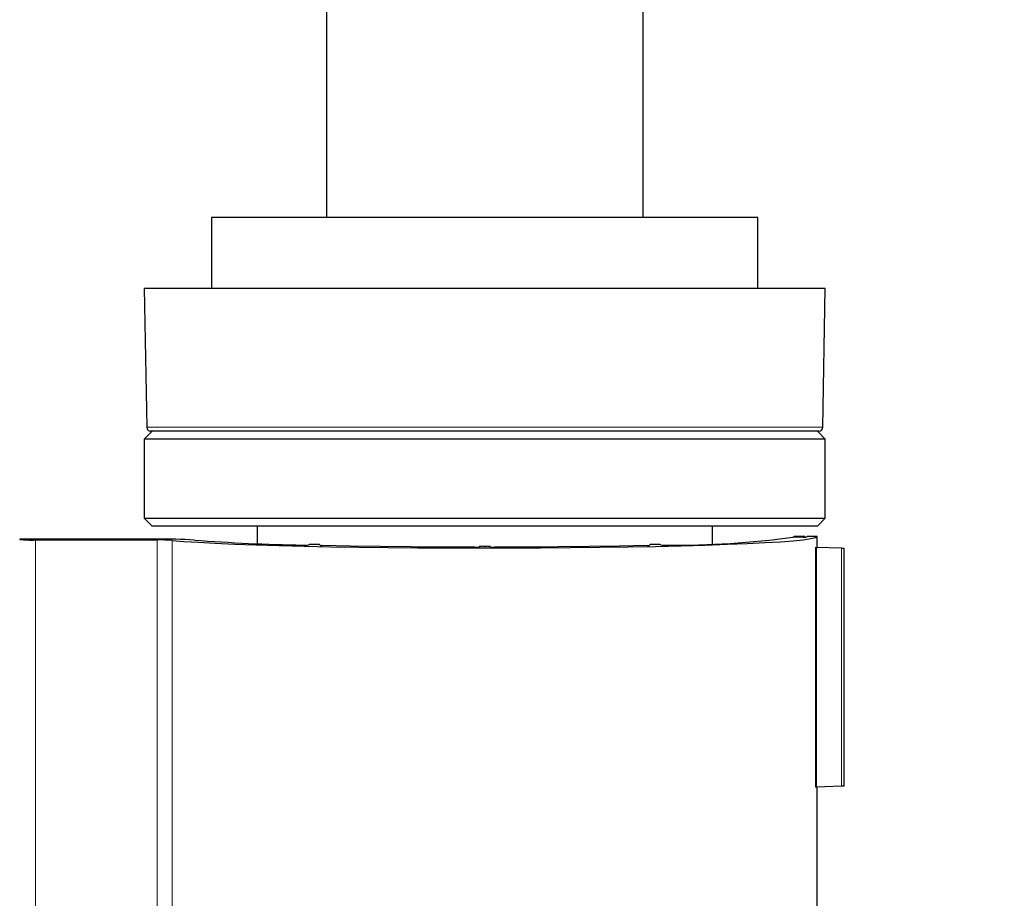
# Model space of a CAD drawing. Header units: millimetres. Extents: x 0 to 4205, y 0 to 2970.
# Tile 23 of 28: x 2287 to 2411, y 1463 to 1574. Entities that reach past the tile are written whole.
import ezdxf

# ---------------------------------------------------------------- set-up
doc = ezdxf.new("R2010")
doc.units = ezdxf.units.MM
doc.header["$LTSCALE"] = 5
doc.styles.add('SLDTEXTSTYLE0', font='TXT', dxfattribs={"width": 0.605})
doc.dimstyles.new('SLDDIMSTYLE0', dxfattribs={"dimtxt": 12.841593, "dimasz": 16.5, "dimexe": 0, "dimexo": 0.0625, "dimgap": 3.210398, "dimtad": 1, "dimdec": 0, "dimrnd": 1e-09, "dimzin": 12, "dimdsep": 46, "dimtxsty": 'SLDTEXTSTYLE0', "dimsah": 1, "dimcen": 0.09, "dimadec": 0, "dimazin": 3, "dimtfac": 1, "dimtdec": 1, "dimtofl": 0, "dimtmove": 0, "dimatfit": 3, "dimfxl": 0, "dimfrac": 2, "dimtolj": 1, "dimtzin": 12, "dimarcsym": 0})

# ---------------------------------------------------------------- blocks, each defined once
blk = doc.blocks.new('_D_1')
at = {"color": 7, "linetype": 'Continuous', "lineweight": 0}
for p, q in [((2365.65, 2847.61), (2960.88, 2847.61)), ((2955.88, 1155.89), (2955.88, 2847.61)), ((2933.22, 2014.64), (2933.22, 2019.05)), ((2933.22, 2019.05), (2952.94, 2019.05)), ((2952.94, 2019.05), (2952.94, 2014.64)), ((2933.22, 1980.34), (2933.22, 1975.93)), ((2952.94, 1975.93), (2952.94, 1980.34)), ((2933.22, 1975.93), (2952.94, 1975.93)), ((2387.65, 1155.89), (2960.88, 1155.89))]:
    blk.add_line(p, q, dxfattribs=at)
at = {"color": 7, "linetype": 'Continuous', "lineweight": 18}
for points in [[(2955.88, 2847.61), (2953.38, 2831.11), (2958.38, 2831.11)], [(2955.88, 1155.89), (2958.38, 1172.39), (2953.38, 1172.39)]]:
    blk.add_solid(points, dxfattribs=at)
at = {"color": 7, "linetype": 'Continuous', "lineweight": 18, "char_height": 13.229, "attachment_point": 1, "rotation": 90, "style": 'SLDTEXTSTYLE0'}
for s, insert in [('2352', (2913.22, 1977.89)), ('92,6', (2935.89, 1980.34))]:
    blk.add_mtext(s, dxfattribs=dict(at, insert=insert))

msp = doc.modelspace()

# ---------------------------------------------------------------- linework, layer by layer
at = {"color": 7, "linetype": 'Continuous', "lineweight": 25}
for p, q in [((2325.650949, 2410.685949), (2325.650949, 1549.185924)), ((2365.65095, 1549.185924), (2365.65095, 2410.685949)), ((2311.15095, 1549.185924), (2311.15095, 1540.18598)), ((2380.15095, 1549.185924), (2311.15095, 1549.185924)), ((2380.15095, 1540.18598), (2380.15095, 1549.185924)), ((2302.650951, 1540.18598), (2302.956566, 1522.677235)), ((2382.890042, 1540.18598), (2302.650951, 1540.18598)), ((2388.65095, 1540.18598), (2382.890042, 1540.18598)), ((2388.345335, 1522.677235), (2388.65095, 1540.18598)), ((2303.650949, 1522.185974), (2302.650951, 1521.185927)), ((2387.84541, 1522.185974), (2303.456489, 1522.185974)), ((2388.65095, 1521.185927), (2387.65095, 1522.185974)), ((2302.650951, 1521.185927), (2302.650951, 1511.185936)), ((2345.650951, 1521.185927), (2302.650951, 1521.185927)), ((2388.65095, 1521.185927), (2345.650951, 1521.185927)), ((2388.65095, 1511.185936), (2388.65095, 1521.185927)), ((2302.650951, 1511.185936), (2303.650949, 1510.185949)), ((2302.650951, 1511.185936), (2345.650951, 1511.185936)), ((2345.650951, 1511.185936), (2388.65095, 1511.185936)), ((2387.65095, 1510.185949), (2388.65095, 1511.185936)), ((2345.650951, 1510.185949), (2303.650949, 1510.185949)), ((2316.90095, 1510.185949), (2316.90095, 1507.98314)), ((2387.65095, 1510.185949), (2345.650951, 1510.185949)), ((2374.40095, 1507.98314), (2374.40095, 1510.185949)), ((2286.95095, 1508.554213), (2286.918465, 1508.521728)), ((2304.286469, 1508.554213), (2286.95095, 1508.554213)), ((2288.917247, 1508.449428), (2304.286715, 1508.449428)), ((2385.842504, 1508.816115), (2384.570969, 1508.816115)), ((2384.744005, 1508.885972), (2384.674164, 1508.816115)), ((2384.744005, 1508.885972), (2384.744005, 1508.816115)), ((2385.569217, 1508.885972), (2384.744005, 1508.885972)), ((2386.118989, 1508.819036), (2386.06891, 1508.869104)), ((2386.380367, 1508.869104), (2386.342164, 1508.832924)), ((2387.647973, 1508.885972), (2386.880027, 1508.885972)), ((2387.647973, 1507.511608), (2387.647973, 1508.885972)), ((2323.494099, 1507.878057), (2323.433407, 1507.81732)), ((2324.573536, 1507.884256), (2324.290466, 1507.891468)), ((2324.89166, 1507.759563), (2324.78049, 1507.870726)), ((2344.988629, 1507.629446), (2344.918238, 1507.559053)), ((2345.811347, 1507.646255), (2345.490553, 1507.646255)), ((2346.383661, 1507.559053), (2346.31327, 1507.629446)), ((2366.52141, 1507.870726), (2366.410238, 1507.759563)), ((2367.011433, 1507.891468), (2366.728364, 1507.884256)), ((2367.868494, 1507.81732), (2367.807801, 1507.878057)), ((2390.700372, 1507.405035), (2387.553468, 1507.514946)), ((2391.02095, 1477.371923), (2391.02095, 1507.399969)), ((2390.700372, 1477.366857), (2387.553468, 1477.257006)), ((2387.647973, 1347.511641), (2387.647973, 1477.260284))]:
    msp.add_line(p, q, dxfattribs=at)
at = {"color": 8, "linetype": 'Continuous', "lineweight": 18}
for p, q in [((2302.956566, 1522.677235), (2382.625371, 1522.677235)), ((2382.625371, 1522.677235), (2388.345335, 1522.677235)), ((2288.917247, 1508.449428), (2288.917247, 1156.322412)), ((2304.286715, 1438.075177), (2304.286715, 1508.449428)), ((2306.166906, 1508.403413), (2306.166906, 1436.65158)), ((2385.569217, 1508.816115), (2385.569217, 1508.885972)), ((2386.06891, 1508.869104), (2386.06891, 1508.818023)), ((2387.409892, 1477.246515), (2387.409892, 1507.525377)), ((2387.553468, 1507.514946), (2387.553468, 1477.257006)), ((2390.700372, 1477.366857), (2390.700372, 1507.405035))]:
    msp.add_line(p, q, dxfattribs=at)
at = {"color": 7, "linetype": 'Continuous', "lineweight": 25, "flags": 128}
for points in [[(2306.166906, 1508.403413), (2307.662308, 1508.277885), (2309.484113, 1508.157722), (2311.616667, 1508.043997), (2314.041648, 1507.937662), (2316.738218, 1507.839612), (2319.683209, 1507.750682), (2322.851319, 1507.671647), (2326.215323, 1507.60322), (2329.746321, 1507.54594), (2333.413974, 1507.500343), (2337.186767, 1507.466845), (2341.032287, 1507.445626), (2344.917489, 1507.436983), (2348.808994, 1507.440917), (2352.673365, 1507.457368), (2356.477398, 1507.486276), (2360.188409, 1507.527403), (2363.774513, 1507.580332), (2367.204898, 1507.644586), (2370.450089, 1507.719688), (2373.482202, 1507.804982), (2376.275188, 1507.899694), (2378.805047, 1508.003048), (2381.050043, 1508.114092), (2382.990886, 1508.23193), (2384.610901, 1508.35555), (2385.896167, 1508.483879), (2386.835642, 1508.615844), (2387.421256, 1508.750252), (2387.647973, 1508.885972)], [(2344.402537, 1507.542185), (2340.346156, 1507.554166), (2336.347569, 1507.580809), (2332.450343, 1507.621877), (2328.696936, 1507.676892), (2325.128246, 1507.745318)], [(2366.173653, 1507.745318), (2362.604962, 1507.676892), (2358.851557, 1507.621877), (2354.954331, 1507.580809), (2350.955745, 1507.554166), (2346.899362, 1507.542185)]]:
    msp.add_lwpolyline(points, dxfattribs=at)
at = {"color": 7, "linetype": 'Continuous', "lineweight": 25}
for centre, radius, start, end in [((2303.456447, 1522.68593), 0.499956, 180.99645736, 270.00485656), ((2387.845454, 1522.68593), 0.499956, 269.99493001, 359.00354262), ((2288.416163, 1522.26152), 13.821179, 263.77906912, 272.07770356), ((2304.879822, 1436.746167), 71.810497, 86.72123339, 90.47342661), ((2304.614242, 1483.396531), 25.055038, 86.4470973, 90.74901047), ((2326.452426, 1736.764227), 228.992138, 265.62574248, 269.04572497), ((2369.868231, 1614.368337), 106.5713, 269.35213634, 277.92990537), ((2385.687447, 1504.978577), 3.909184, 84.40008461, 91.73312677), ((2385.961473, 1512.714568), 3.900268, 268.25204422, 275.6013495), ((2386.761766, 1504.980261), 3.907501, 88.26566788, 95.60138), ((2322.923702, 1514.438457), 6.640727, 267.54012091, 274.40203217), ((2324.004061, 1501.247177), 6.650462, 87.53177496, 94.3977981), ((2324.592361, 1506.582675), 1.301717, 81.69027155, 90.82862752), ((2325.090735, 1509.094034), 1.349238, 261.51528449, 271.5931476), ((2344.528148, 1511.59352), 4.053281, 268.22412134, 275.52272752), ((2345.370432, 1503.730771), 3.917326, 88.24281212, 95.5932201), ((2345.931468, 1503.730787), 3.91731, 84.40676454, 91.75720324), ((2346.773752, 1511.593528), 4.053289, 264.47727963, 271.77587152), ((2366.198682, 1509.301344), 1.556227, 269.07848312, 277.81309832), ((2366.698387, 1506.753254), 1.1314, 88.48177378, 98.99936072), ((2367.297837, 1501.247116), 6.650522, 85.6022259, 92.46820668), ((2368.378199, 1514.43845), 6.64072, 265.59796559, 272.45988019), ((2387.553726, 1508.511848), 0.996902, 261.70434898, 269.98518549), ((2391.02172, 1517.593577), 10.193609, 268.19348154, 269.99567129), ((2387.554965, 1476.248756), 1.00825, 90.08503209, 98.27275406), ((2391.02172, 1467.178315), 10.193609, 90.00432871, 91.80651846)]:
    msp.add_arc(centre, radius, start, end, dxfattribs=at)

# ---------------------------------------------------------------- dimensions: what is measured, and where the dimension line sits
at = {"color": 7, "linetype": 'Continuous', "lineweight": 18}
dim = msp.add_linear_dim(base=(2955.87859, 2847.608555), p1=(2387.647974, 1155.885951), p2=(2365.65095, 2847.608555), angle=90, text='2352', dimstyle='SLDDIMSTYLE0', dxfattribs=at)
dim.commit()
dim.dimension.update_dxf_attribs({"geometry": '_D_1', "text_midpoint": (2955.87859, 1997.487591), "dimtype": 160})

doc.saveas('drawing.dxf')
